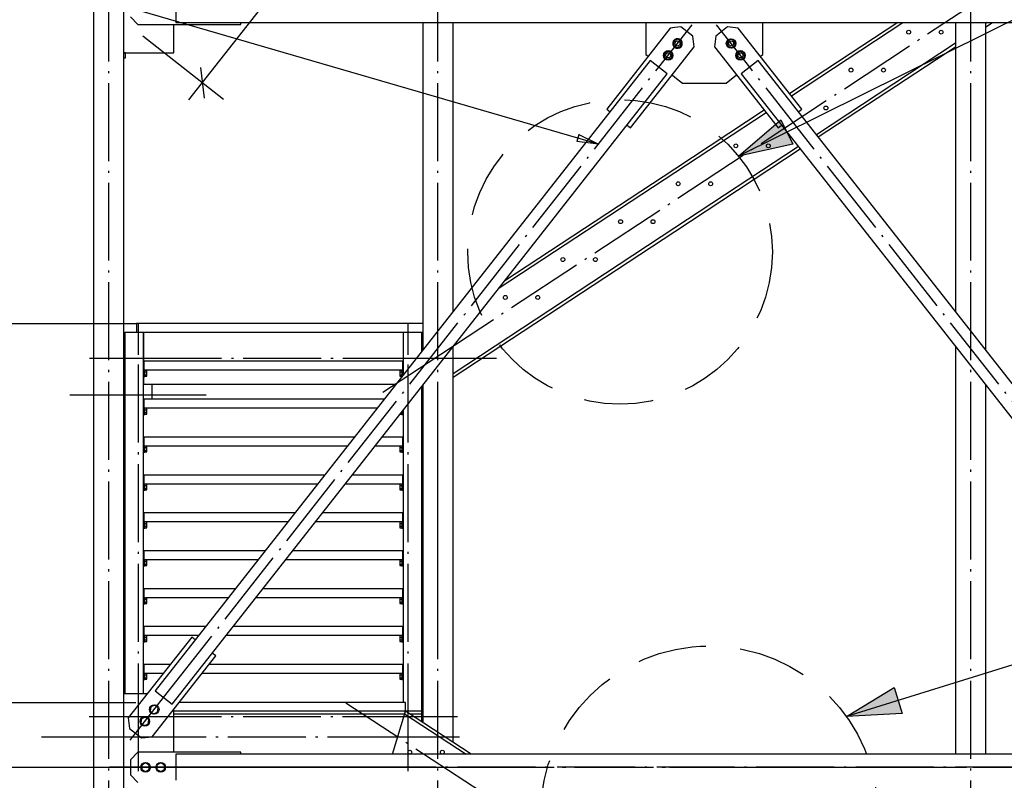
# Paper-space layout 'A0 Advance Steel' of a CAD drawing. Header units: millimetres. Extents: x 209 to 803, y 321 to 741.
# Tile 22 of 52: x 285 to 330, y 535 to 570. Entities that reach past the tile are written whole.
import ezdxf

# ---------------------------------------------------------------- set-up
doc = ezdxf.new("R2010")
doc.units = ezdxf.units.MM
doc.linetypes.add('ACAD_ISO04W100', pattern=[30, 24, -3, 0, -3])
doc.linetypes.add('HIDDEN2', pattern=[4.7625, 3.175, -1.5875])
doc.layers.get('0').update_dxf_attribs({"linetype": 'CONTINUOUS'})
for name, color, linetype in [('AS_Belki', 145, 'CONTINUOUS'), ('AS_Blachy', 30, 'CONTINUOUS'), ('AS_DIM_ON', 7, 'CONTINUOUS'), ('AS_INS_ON', 7, 'CONTINUOUS'), ('AS_Kraty', 9, 'CONTINUOUS'), ('AS_Schody', 253, 'CONTINUOUS'), ('AS_Sruby', 9, 'CONTINUOUS')]:
    doc.layers.add(name, color=color, linetype=linetype)

psp = doc.layouts.new('A0 Advance Steel')

# ---------------------------------------------------------------- hatches: boundary and pattern name
at = {"layer": 'AS_INS_ON'}
for points in [[(317.782, 563.844), (319.744, 565.514), (320.299, 564.394)], [(322.772, 537.955), (324.973, 539.296), (325.345, 538.103)]]:
    psp.add_hatch(color=256, dxfattribs=at).paths.add_polyline_path(points, flags=0)

# ---------------------------------------------------------------- linework, layer by layer
at = {"color": 0, "linetype": 'ByBlock', "lineweight": -2}
for p, q in [((310.408, 564.839), (310.315, 564.519)), ((310.408, 564.839), (311.321, 564.399)), ((311.321, 564.399), (310.315, 564.519))]:
    psp.add_line(p, q, dxfattribs=at)
at = {"color": 7}
psp.add_lwpolyline([(311.321, 564.399), (266.412, 577.462), (249.523, 577.462)], dxfattribs=at)
at = {"layer": 'AS_Belki', "linetype": 'Continuous', "ltscale": 0.15}
for p, q in [((288.006, 664.016), (288.006, 549.337)), ((289.406, 549.337), (289.406, 664.016)), ((291.806, 571.216), (291.806, 570.016)), ((291.806, 570.016), (314.838, 570.016)), ((303.206, 570.016), (303.206, 554.88)), ((304.606, 556.662), (304.606, 570.016)), ((314.838, 570.016), (340.606, 570.016)), ((327.806, 570.016), (327.806, 556.662)), ((329.206, 554.88), (329.206, 570.016)), ((313.712, 568.251), (298.851, 549.337)), ((314.498, 567.633), (313.712, 568.251)), ((318.699, 568.251), (317.913, 567.633)), ((333.56, 549.337), (318.699, 568.251)), ((300.123, 549.337), (314.498, 567.633)), ((317.913, 567.633), (332.289, 549.337)), ((304.606, 549.337), (304.606, 555.043)), ((327.806, 555.043), (327.806, 549.337)), ((289.406, 553.314), (289.455, 553.314)), ((290.305, 553.314), (290.316, 553.314)), ((290.706, 552.614), (290.706, 553.314)), ((303.206, 553.261), (303.206, 549.337)), ((329.206, 549.337), (329.206, 553.261)), ((289.406, 552.314), (289.455, 552.314)), ((288.006, 549.337), (288.006, 416.414)), ((289.406, 416.414), (289.406, 549.337)), ((298.851, 549.337), (290.846, 539.149)), ((291.632, 538.531), (300.123, 549.337)), ((303.206, 549.337), (303.206, 537.688)), ((304.606, 536.767), (304.606, 549.337)), ((327.806, 549.337), (327.806, 536.216)), ((329.206, 536.216), (329.206, 549.337)), ((290.846, 539.149), (291.632, 538.531)), ((314.838, 536.216), (291.806, 536.216)), ((291.806, 536.216), (291.806, 535.016)), ((340.606, 536.216), (314.838, 536.216))]:
    psp.add_line(p, q, dxfattribs=at)
at = {"layer": 'AS_Belki', "color": 10, "linetype": 'ACAD_ISO04W100', "ltscale": 0.15}
for points in [[(303.906, 413.914), (303.906, 416.414), (303.906, 708.563), (303.906, 711.063)], [(303.906, 413.914), (303.906, 416.414), (303.906, 708.563), (303.906, 711.063)], [(328.506, 413.914), (328.506, 416.414), (328.506, 708.563), (328.506, 711.063)], [(328.506, 413.914), (328.506, 416.414), (328.506, 708.563), (328.506, 711.063)], [(288.706, 413.914), (288.706, 416.414), (288.706, 701.866), (288.706, 704.366)], [(288.706, 413.914), (288.706, 416.414), (288.706, 701.866), (288.706, 704.366)], [(289.694, 536.874), (291.239, 538.84), (314.105, 567.942), (315.65, 569.908)], [(289.694, 536.874), (291.239, 538.84), (314.105, 567.942), (315.65, 569.908)], [(342.717, 536.874), (341.173, 538.84), (318.306, 567.942), (316.762, 569.908)], [(342.717, 536.874), (341.173, 538.84), (318.306, 567.942), (316.762, 569.908)], [(286.906, 552.814), (289.406, 552.814), (290.706, 552.814), (293.206, 552.814)], [(303.906, 552.814), (303.906, 552.814), (303.906, 552.814), (303.906, 552.814)], [(303.906, 540.654), (303.906, 542.268), (303.906, 551.006), (303.906, 552.62)], [(287.805, 537.964), (290.305, 537.964), (302.305, 537.964), (304.805, 537.964)], [(303.672, 535.616), (301.729, 535.616), (290.688, 535.616), (288.745, 535.616)], [(303.672, 535.616), (301.729, 535.616), (290.688, 535.616), (288.745, 535.616)], [(288.918, 535.616), (290.686, 535.616), (301.926, 535.616), (303.694, 535.616)], [(343.106, 535.616), (340.606, 535.616), (291.806, 535.616), (289.306, 535.616)], [(289.306, 535.616), (291.806, 535.616), (340.606, 535.616), (343.106, 535.616)], [(303.906, 535.616), (303.906, 535.616), (303.906, 535.616), (303.906, 535.616)], [(304.094, 535.616), (305.667, 535.616), (314.602, 535.616), (316.174, 535.616)], [(316.237, 535.616), (317.81, 535.616), (326.744, 535.616), (328.317, 535.616)], [(328.506, 535.616), (328.506, 535.616), (328.506, 535.616), (328.506, 535.616)], [(328.718, 535.616), (330.486, 535.616), (341.726, 535.616), (343.494, 535.616)], [(328.739, 535.616), (330.682, 535.616), (341.723, 535.616), (343.667, 535.616)]]:
    psp.add_lwpolyline(points, dxfattribs=at)
at = {"layer": 'AS_Blachy', "linetype": 'Continuous', "ltscale": 0.15}
for p, q in [((289.706, 570.266), (290.056, 569.916)), ((290.056, 569.916), (294.806, 569.916)), ((291.706, 568.616), (291.706, 569.916)), ((294.806, 569.916), (294.806, 570.016)), ((314.636, 569.751), (311.701, 566.016)), ((313.506, 570.016), (313.506, 568.541)), ((314.838, 569.775), (314.636, 569.751)), ((315.127, 569.81), (314.838, 569.775)), ((315.678, 569.377), (315.127, 569.81)), ((317.284, 569.81), (316.734, 569.377)), ((317.775, 569.751), (317.284, 569.81)), ((320.71, 566.016), (317.775, 569.751)), ((318.906, 568.541), (318.906, 570.016)), ((315.737, 568.886), (315.678, 569.377)), ((316.734, 569.377), (316.675, 568.886)), ((314.838, 567.743), (315.737, 568.886)), ((316.675, 568.886), (319.609, 565.151)), ((289.406, 568.616), (291.706, 568.616)), ((313.506, 568.541), (313.616, 568.454)), ((318.795, 568.454), (318.906, 568.541)), ((312.802, 565.151), (314.838, 567.743)), ((314.717, 567.589), (314.838, 567.493)), ((314.838, 567.493), (315.192, 567.216)), ((317.22, 567.216), (317.694, 567.589)), ((315.192, 567.216), (317.22, 567.216)), ((311.701, 566.016), (311.858, 565.892)), ((320.553, 565.892), (320.71, 566.016)), ((312.645, 565.275), (312.802, 565.151)), ((319.609, 565.151), (319.767, 565.275)), ((290.335, 554.364), (290.305, 554.364)), ((290.335, 553.664), (290.335, 554.364)), ((302.305, 554.364), (302.275, 554.364)), ((302.275, 554.364), (302.275, 553.695)), ((290.305, 553.664), (290.335, 553.664)), ((290.335, 552.614), (290.305, 552.614)), ((290.335, 551.914), (290.335, 552.614)), ((302.275, 552.076), (302.275, 551.914)), ((290.305, 551.914), (290.335, 551.914)), ((302.275, 551.914), (302.305, 551.914)), ((290.335, 550.864), (290.305, 550.864)), ((290.335, 550.164), (290.335, 550.864)), ((302.305, 550.864), (302.275, 550.864)), ((302.275, 550.864), (302.275, 550.164)), ((290.305, 550.164), (290.335, 550.164)), ((302.275, 550.164), (302.305, 550.164)), ((290.335, 549.114), (290.305, 549.114)), ((290.335, 548.414), (290.335, 549.114)), ((302.305, 549.114), (302.275, 549.114)), ((290.305, 548.414), (290.335, 548.414)), ((302.275, 548.714), (302.275, 548.414)), ((302.275, 548.414), (302.305, 548.414)), ((290.335, 547.364), (290.305, 547.364)), ((290.335, 546.664), (290.335, 547.364)), ((302.305, 547.364), (302.275, 547.364)), ((302.275, 547.364), (302.275, 546.664)), ((290.305, 546.664), (290.335, 546.664)), ((302.275, 546.664), (302.305, 546.664)), ((290.335, 545.614), (290.305, 545.614)), ((290.335, 544.914), (290.335, 545.614)), ((302.305, 545.614), (302.275, 545.614)), ((302.275, 545.614), (302.275, 544.914)), ((290.305, 544.914), (290.335, 544.914)), ((302.275, 544.914), (302.305, 544.914)), ((290.335, 543.864), (290.305, 543.864)), ((290.335, 543.164), (290.335, 543.864)), ((302.305, 543.864), (302.275, 543.864)), ((302.275, 543.864), (302.275, 543.164)), ((290.305, 543.164), (290.335, 543.164)), ((302.275, 543.164), (302.305, 543.164)), ((290.335, 542.114), (290.305, 542.114)), ((290.335, 541.414), (290.335, 542.114)), ((302.305, 542.114), (302.275, 542.114)), ((302.275, 542.114), (302.275, 541.414)), ((292.542, 541.631), (289.607, 537.896)), ((292.699, 541.508), (292.542, 541.631)), ((290.305, 541.414), (290.335, 541.414)), ((302.275, 541.414), (302.305, 541.414)), ((290.708, 537.031), (293.643, 540.766)), ((293.643, 540.766), (293.485, 540.89)), ((290.335, 540.364), (290.305, 540.364)), ((290.335, 539.664), (290.335, 540.364)), ((302.305, 540.364), (302.275, 540.364)), ((302.275, 540.364), (302.275, 539.664)), ((290.305, 539.664), (290.335, 539.664)), ((302.275, 539.664), (302.305, 539.664)), ((290.487, 539.016), (289.406, 539.016)), ((289.607, 537.896), (289.666, 537.405)), ((291.706, 536.316), (291.706, 538.301)), ((289.666, 537.405), (290.217, 536.972)), ((290.217, 536.972), (290.708, 537.031)), ((290.056, 536.316), (289.706, 535.966)), ((294.806, 536.316), (290.056, 536.316)), ((294.806, 536.216), (294.806, 536.316)), ((289.706, 535.966), (289.706, 535.266)), ((289.706, 535.266), (290.056, 534.916))]:
    psp.add_line(p, q, dxfattribs=at)
at = {"layer": 'AS_DIM_ON', "color": 8}
for p, q in [((292.405, 566.438), (321.14, 603.01)), ((294.006, 566.452), (290.278, 569.38)), ((269.579, 535.616), (289.806, 535.616))]:
    psp.add_line(p, q, dxfattribs=at)
at = {"layer": 'AS_DIM_ON', "color": 8, "linetype": 'ByBlock', "lineweight": -2}
psp.add_line((292.938, 567.926), (293.107, 566.522), dxfattribs=at)
at = {"layer": 'AS_INS_ON'}
for p, q in [((364.355, 586.933), (317.782, 563.844)), ((364.295, 550.904), (322.772, 537.955))]:
    psp.add_line(p, q, dxfattribs=at)
at = {"layer": 'AS_INS_ON', "color": 7}
for p, q in [((248.615, 556.114), (289.989, 556.114)), ((248.615, 538.614), (289.952, 538.614))]:
    psp.add_line(p, q, dxfattribs=at)
at = {"layer": 'AS_INS_ON'}
for points in [[(317.782, 563.844), (319.744, 565.514), (320.299, 564.394), (317.782, 563.844)], [(322.772, 537.955), (324.973, 539.296), (325.345, 538.103), (322.772, 537.955)]]:
    psp.add_lwpolyline(points, dxfattribs=at)
at = {"layer": 'AS_INS_ON', "color": 7, "linetype": 'HIDDEN2'}
for centre, radius in [((312.316, 559.417), 7.033), ((316.437, 533.433), 7.784)]:
    psp.add_circle(centre, radius, dxfattribs=at)
at = {"layer": 'AS_Kraty', "linetype": 'Continuous', "ltscale": 0.15}
for p, q in [((303.206, 556.114), (289.991, 556.114)), ((289.991, 556.114), (289.991, 555.714)), ((289.991, 555.714), (303.166, 555.714)), ((302.275, 554.364), (290.335, 554.364)), ((290.335, 553.964), (302.275, 553.964)), ((301.425, 552.614), (290.335, 552.614)), ((290.335, 552.214), (301.111, 552.214)), ((300.05, 550.864), (290.335, 550.864)), ((302.275, 550.864), (301.322, 550.864)), ((290.335, 550.464), (299.736, 550.464)), ((301.008, 550.464), (302.275, 550.464)), ((298.675, 549.114), (290.335, 549.114)), ((302.275, 549.114), (299.947, 549.114)), ((302.275, 549.114), (302.275, 548.714)), ((290.335, 548.714), (298.361, 548.714)), ((299.633, 548.714), (302.275, 548.714)), ((297.3, 547.364), (290.335, 547.364)), ((290.335, 546.964), (296.986, 546.964)), ((298.258, 546.964), (302.275, 546.964)), ((302.275, 547.364), (298.572, 547.364)), ((295.925, 545.614), (290.335, 545.614)), ((302.275, 545.614), (297.197, 545.614)), ((290.335, 545.214), (295.611, 545.214)), ((296.883, 545.214), (302.275, 545.214)), ((294.55, 543.864), (290.335, 543.864)), ((302.275, 543.864), (295.822, 543.864)), ((290.335, 543.464), (294.236, 543.464)), ((295.508, 543.464), (302.275, 543.464)), ((293.175, 542.114), (290.335, 542.114)), ((302.275, 542.114), (294.447, 542.114)), ((290.335, 541.714), (292.861, 541.714)), ((294.133, 541.714), (302.275, 541.714)), ((291.546, 540.364), (290.335, 540.364)), ((302.275, 540.364), (293.327, 540.364)), ((290.335, 539.964), (291.232, 539.964)), ((293.012, 539.964), (302.275, 539.964)), ((302.405, 538.614), (291.952, 538.614)), ((302.405, 538.214), (302.405, 538.614))]:
    psp.add_line(p, q, dxfattribs=at)
at = {"layer": 'AS_Schody', "linetype": 'Continuous', "ltscale": 0.15}
for p, q in [((325.143, 570.016), (320.148, 566.731)), ((320.229, 566.628), (325.38, 570.016)), ((329.206, 569.815), (329.511, 570.016)), ((329.274, 570.016), (329.206, 569.971)), ((327.806, 569.05), (321.388, 564.829)), ((321.469, 564.727), (327.806, 568.895)), ((318.974, 565.959), (314.838, 563.239)), ((314.838, 563.083), (319.055, 565.856)), ((320.55, 564.278), (314.838, 560.522)), ((314.838, 560.366), (320.63, 564.175)), ((306.736, 557.754), (314.838, 563.083)), ((314.838, 563.239), (306.989, 558.076)), ((314.838, 560.522), (304.606, 553.792)), ((304.606, 553.636), (314.838, 560.366)), ((289.455, 555.714), (289.991, 555.714)), ((289.455, 555.714), (289.455, 549.337)), ((290.305, 549.337), (290.305, 555.714)), ((290.316, 555.714), (290.316, 554.364)), ((302.305, 555.714), (302.305, 553.733)), ((303.155, 554.815), (303.155, 555.714)), ((303.166, 555.714), (303.206, 555.714)), ((303.166, 555.714), (303.166, 554.829)), ((303.166, 555.584), (303.206, 555.584)), ((290.316, 553.664), (290.316, 553.314)), ((290.316, 553.314), (301.975, 553.314)), ((303.155, 549.337), (303.155, 553.196)), ((302.305, 552.114), (302.305, 549.337)), ((289.455, 549.337), (289.455, 539.016)), ((290.305, 539.016), (290.305, 549.337)), ((302.305, 549.337), (302.305, 538.614)), ((303.155, 538.214), (303.155, 549.337)), ((302.406, 538.214), (291.706, 538.214)), ((291.706, 538.084), (302.367, 538.084)), ((301.807, 536.216), (302.406, 538.214)), ((302.406, 538.214), (302.367, 538.084)), ((302.367, 538.084), (305.207, 536.216)), ((305.444, 536.216), (302.406, 538.214)), ((303.155, 538.214), (302.406, 538.214)), ((302.603, 538.084), (303.155, 538.084)), ((303.155, 538.084), (303.155, 538.214)), ((303.155, 537.721), (303.155, 538.084))]:
    psp.add_line(p, q, dxfattribs=at)
at = {"layer": 'AS_Schody', "color": 10, "linetype": 'ACAD_ISO04W100', "ltscale": 0.15}
for points in [[(301.368, 552.943), (303.457, 554.317), (330.665, 572.211), (332.754, 573.585)], [(301.368, 552.943), (303.457, 554.317), (330.665, 572.211), (332.754, 573.585)], [(290.082, 535.443), (290.082, 536.817), (290.082, 554.711), (290.082, 556.085)], [(302.528, 535.443), (302.528, 536.817), (302.528, 554.711), (302.528, 556.085)], [(287.816, 554.514), (290.316, 554.514), (304.116, 554.514), (306.616, 554.514)], [(300.666, 554.514), (303.166, 554.514), (304.116, 554.514), (306.616, 554.514)], [(302.528, 554.514), (302.528, 554.514), (302.528, 554.514), (302.528, 554.514)], [(331.043, 517.943), (328.955, 519.317), (301.746, 537.211), (299.658, 538.585)], [(331.043, 517.943), (328.955, 519.317), (301.746, 537.211), (299.658, 538.585)], [(304.906, 537.014), (302.406, 537.014), (288.106, 537.014), (285.606, 537.014)], [(304.906, 537.014), (302.406, 537.014), (289.776, 537.014), (287.276, 537.014)], [(302.528, 537.014), (302.528, 537.014), (302.528, 537.014), (302.528, 537.014)]]:
    psp.add_lwpolyline(points, dxfattribs=at)
at = {"layer": 'AS_Schody', "linetype": 'Continuous', "ltscale": 0.15}
for centre in [(325.642, 569.564), (327.142, 569.564), (322.981, 567.814), (324.481, 567.814), (321.821, 566.064), (317.66, 564.314), (319.16, 564.314), (314.999, 562.564), (316.499, 562.564), (312.338, 560.814), (313.838, 560.814), (309.677, 559.064), (311.177, 559.064), (307.016, 557.314), (308.516, 557.314), (302.608, 536.314), (304.108, 536.314)]:
    psp.add_circle(centre, 0.09, dxfattribs=at)
at = {"layer": 'AS_Sruby', "linetype": 'Continuous', "ltscale": 0.15}
for p, q in [((314.998, 569.239), (314.838, 569.175)), ((315.154, 569.117), (314.998, 569.239)), ((317.413, 569.239), (317.258, 569.117)), ((317.597, 569.165), (317.413, 569.239)), ((314.815, 569.165), (314.786, 568.97)), ((314.786, 568.97), (314.838, 568.929)), ((314.838, 569.175), (314.815, 569.165)), ((314.838, 568.929), (314.942, 568.848)), ((314.942, 568.848), (315.126, 568.921)), ((315.126, 568.921), (315.154, 569.117)), ((317.258, 569.117), (317.286, 568.921)), ((317.286, 568.921), (317.469, 568.848)), ((317.469, 568.848), (317.625, 568.97)), ((317.625, 568.97), (317.597, 569.165)), ((289.486, 568.612), (289.406, 568.612)), ((289.406, 568.374), (289.486, 568.374)), ((289.486, 568.597), (289.486, 568.612)), ((289.486, 568.567), (289.486, 568.597)), ((289.486, 568.525), (289.486, 568.567)), ((289.486, 568.479), (289.486, 568.525)), ((289.486, 568.434), (289.486, 568.479)), ((289.486, 568.398), (289.486, 568.434)), ((289.486, 568.377), (289.486, 568.398)), ((289.486, 568.374), (289.486, 568.377)), ((314.382, 568.615), (314.354, 568.419)), ((314.354, 568.419), (314.509, 568.297)), ((314.566, 568.689), (314.382, 568.615)), ((314.509, 568.297), (314.693, 568.371)), ((314.721, 568.566), (314.566, 568.689)), ((314.693, 568.371), (314.721, 568.566)), ((317.846, 568.689), (317.69, 568.566)), ((317.69, 568.566), (317.718, 568.371)), ((317.718, 568.371), (317.902, 568.297)), ((318.029, 568.615), (317.846, 568.689)), ((317.902, 568.297), (318.057, 568.419)), ((318.057, 568.419), (318.029, 568.615)), ((290.365, 553.961), (290.365, 553.964)), ((290.365, 553.953), (290.365, 553.961)), ((290.365, 553.939), (290.365, 553.953)), ((290.465, 553.948), (290.365, 553.948)), ((290.365, 553.92), (290.365, 553.939)), ((290.365, 553.897), (290.365, 553.92)), ((290.365, 553.871), (290.365, 553.897)), ((290.365, 553.881), (290.465, 553.881)), ((290.365, 553.843), (290.365, 553.871)), ((290.365, 553.814), (290.365, 553.843)), ((290.365, 553.785), (290.365, 553.814)), ((290.365, 553.757), (290.365, 553.785)), ((290.465, 553.881), (290.465, 553.948)), ((290.465, 553.747), (290.465, 553.881)), ((302.245, 553.948), (302.145, 553.948)), ((302.145, 553.948), (302.145, 553.881)), ((302.145, 553.881), (302.245, 553.881)), ((302.145, 553.881), (302.145, 553.747)), ((302.245, 553.964), (302.245, 553.961)), ((302.245, 553.961), (302.245, 553.953)), ((302.245, 553.953), (302.245, 553.939)), ((302.245, 553.939), (302.245, 553.92)), ((302.245, 553.92), (302.245, 553.897)), ((302.245, 553.897), (302.245, 553.871)), ((302.245, 553.871), (302.245, 553.843)), ((302.245, 553.843), (302.245, 553.814)), ((302.245, 553.814), (302.245, 553.785)), ((302.245, 553.785), (302.245, 553.757)), ((290.335, 553.664), (290.365, 553.664)), ((290.365, 553.731), (290.365, 553.757)), ((290.365, 553.747), (290.465, 553.747)), ((290.365, 553.708), (290.365, 553.731)), ((290.365, 553.689), (290.365, 553.708)), ((290.365, 553.675), (290.365, 553.689)), ((290.365, 553.68), (290.465, 553.68)), ((290.365, 553.667), (290.365, 553.675)), ((290.365, 553.664), (290.365, 553.667)), ((290.465, 553.68), (290.465, 553.747)), ((302.145, 553.747), (302.245, 553.747)), ((302.145, 553.747), (302.145, 553.68)), ((302.145, 553.68), (302.245, 553.68)), ((302.245, 553.757), (302.245, 553.731)), ((302.245, 553.731), (302.245, 553.708)), ((302.245, 553.708), (302.245, 553.689)), ((302.245, 553.689), (302.245, 553.675)), ((302.245, 553.675), (302.245, 553.667)), ((302.245, 553.667), (302.245, 553.664)), ((302.245, 553.664), (302.25, 553.664)), ((290.365, 552.211), (290.365, 552.214)), ((290.365, 552.203), (290.365, 552.211)), ((290.365, 552.189), (290.365, 552.203)), ((290.465, 552.198), (290.365, 552.198)), ((290.365, 552.17), (290.365, 552.189)), ((290.365, 552.147), (290.365, 552.17)), ((290.365, 552.121), (290.365, 552.147)), ((290.365, 552.131), (290.465, 552.131)), ((290.365, 552.093), (290.365, 552.121)), ((290.365, 552.064), (290.365, 552.093)), ((290.365, 552.035), (290.365, 552.064)), ((290.365, 552.007), (290.365, 552.035)), ((290.365, 551.981), (290.365, 552.007)), ((290.365, 551.997), (290.465, 551.997)), ((290.365, 551.958), (290.365, 551.981)), ((290.365, 551.939), (290.365, 551.958)), ((290.465, 552.131), (290.465, 552.198)), ((290.465, 551.997), (290.465, 552.131)), ((290.465, 551.93), (290.465, 551.997)), ((302.213, 551.997), (302.245, 551.997)), ((302.245, 552.038), (302.245, 552.035)), ((302.245, 552.035), (302.245, 552.007)), ((302.245, 552.007), (302.245, 551.981)), ((302.245, 551.981), (302.245, 551.958)), ((302.245, 551.958), (302.245, 551.939)), ((290.335, 551.914), (290.365, 551.914)), ((290.365, 551.925), (290.365, 551.939)), ((290.365, 551.93), (290.465, 551.93)), ((290.365, 551.917), (290.365, 551.925)), ((290.365, 551.914), (290.365, 551.917)), ((302.16, 551.93), (302.245, 551.93)), ((302.245, 551.939), (302.245, 551.925)), ((302.245, 551.925), (302.245, 551.917)), ((302.245, 551.917), (302.245, 551.914)), ((302.245, 551.914), (302.275, 551.914)), ((290.335, 550.164), (290.365, 550.164)), ((290.365, 550.461), (290.365, 550.464)), ((290.365, 550.453), (290.365, 550.461)), ((290.365, 550.439), (290.365, 550.453)), ((290.465, 550.448), (290.365, 550.448)), ((290.365, 550.42), (290.365, 550.439)), ((290.365, 550.397), (290.365, 550.42)), ((290.365, 550.371), (290.365, 550.397)), ((290.365, 550.381), (290.465, 550.381)), ((290.365, 550.343), (290.365, 550.371)), ((290.365, 550.314), (290.365, 550.343)), ((290.365, 550.285), (290.365, 550.314)), ((290.365, 550.257), (290.365, 550.285)), ((290.365, 550.231), (290.365, 550.257)), ((290.365, 550.247), (290.465, 550.247)), ((290.365, 550.208), (290.365, 550.231)), ((290.365, 550.189), (290.365, 550.208)), ((290.365, 550.175), (290.365, 550.189)), ((290.365, 550.18), (290.465, 550.18)), ((290.365, 550.167), (290.365, 550.175)), ((290.365, 550.164), (290.365, 550.167)), ((290.465, 550.381), (290.465, 550.448)), ((290.465, 550.247), (290.465, 550.381)), ((290.465, 550.18), (290.465, 550.247)), ((302.245, 550.448), (302.145, 550.448)), ((302.145, 550.448), (302.145, 550.381)), ((302.145, 550.381), (302.245, 550.381)), ((302.145, 550.381), (302.145, 550.247)), ((302.145, 550.247), (302.245, 550.247)), ((302.145, 550.247), (302.145, 550.18)), ((302.145, 550.18), (302.245, 550.18)), ((302.245, 550.464), (302.245, 550.461)), ((302.245, 550.461), (302.245, 550.453)), ((302.245, 550.453), (302.245, 550.439)), ((302.245, 550.439), (302.245, 550.42)), ((302.245, 550.42), (302.245, 550.397)), ((302.245, 550.397), (302.245, 550.371)), ((302.245, 550.371), (302.245, 550.343)), ((302.245, 550.343), (302.245, 550.314)), ((302.245, 550.314), (302.245, 550.285)), ((302.245, 550.285), (302.245, 550.257)), ((302.245, 550.257), (302.245, 550.231)), ((302.245, 550.231), (302.245, 550.208)), ((302.245, 550.208), (302.245, 550.189)), ((302.245, 550.189), (302.245, 550.175)), ((302.245, 550.175), (302.245, 550.167)), ((302.245, 550.167), (302.245, 550.164)), ((302.245, 550.164), (302.275, 550.164)), ((290.335, 548.414), (290.365, 548.414)), ((290.365, 548.711), (290.365, 548.714)), ((290.365, 548.703), (290.365, 548.711)), ((290.365, 548.689), (290.365, 548.703)), ((290.465, 548.698), (290.365, 548.698)), ((290.365, 548.67), (290.365, 548.689)), ((290.365, 548.647), (290.365, 548.67)), ((290.365, 548.621), (290.365, 548.647)), ((290.365, 548.631), (290.465, 548.631)), ((290.365, 548.593), (290.365, 548.621)), ((290.365, 548.564), (290.365, 548.593)), ((290.365, 548.535), (290.365, 548.564)), ((290.365, 548.507), (290.365, 548.535)), ((290.365, 548.481), (290.365, 548.507)), ((290.365, 548.497), (290.465, 548.497)), ((290.365, 548.458), (290.365, 548.481)), ((290.365, 548.439), (290.365, 548.458)), ((290.365, 548.425), (290.365, 548.439)), ((290.365, 548.43), (290.465, 548.43)), ((290.365, 548.417), (290.365, 548.425)), ((290.365, 548.414), (290.365, 548.417)), ((290.465, 548.631), (290.465, 548.698)), ((290.465, 548.497), (290.465, 548.631)), ((290.465, 548.43), (290.465, 548.497)), ((302.245, 548.698), (302.145, 548.698)), ((302.145, 548.698), (302.145, 548.631)), ((302.145, 548.631), (302.245, 548.631)), ((302.145, 548.631), (302.145, 548.497)), ((302.145, 548.497), (302.245, 548.497)), ((302.145, 548.497), (302.145, 548.43)), ((302.145, 548.43), (302.245, 548.43)), ((302.245, 548.714), (302.245, 548.711)), ((302.245, 548.711), (302.245, 548.703)), ((302.245, 548.703), (302.245, 548.689)), ((302.245, 548.689), (302.245, 548.67)), ((302.245, 548.67), (302.245, 548.647)), ((302.245, 548.647), (302.245, 548.621)), ((302.245, 548.621), (302.245, 548.593)), ((302.245, 548.593), (302.245, 548.564)), ((302.245, 548.564), (302.245, 548.535)), ((302.245, 548.535), (302.245, 548.507)), ((302.245, 548.507), (302.245, 548.481)), ((302.245, 548.481), (302.245, 548.458)), ((302.245, 548.458), (302.245, 548.439)), ((302.245, 548.439), (302.245, 548.425)), ((302.245, 548.425), (302.245, 548.417)), ((302.245, 548.417), (302.245, 548.414)), ((302.245, 548.414), (302.275, 548.414)), ((290.365, 546.961), (290.365, 546.964)), ((290.365, 546.953), (290.365, 546.961)), ((290.365, 546.939), (290.365, 546.953)), ((290.465, 546.948), (290.365, 546.948)), ((290.465, 546.881), (290.465, 546.948)), ((302.245, 546.948), (302.145, 546.948)), ((302.145, 546.948), (302.145, 546.881)), ((302.245, 546.964), (302.245, 546.961)), ((302.245, 546.961), (302.245, 546.953)), ((302.245, 546.953), (302.245, 546.939)), ((290.335, 546.664), (290.365, 546.664)), ((290.365, 546.92), (290.365, 546.939)), ((290.365, 546.897), (290.365, 546.92)), ((290.365, 546.871), (290.365, 546.897)), ((290.365, 546.881), (290.465, 546.881)), ((290.365, 546.843), (290.365, 546.871)), ((290.365, 546.814), (290.365, 546.843)), ((290.365, 546.785), (290.365, 546.814)), ((290.365, 546.757), (290.365, 546.785)), ((290.365, 546.731), (290.365, 546.757)), ((290.365, 546.747), (290.465, 546.747)), ((290.365, 546.708), (290.365, 546.731)), ((290.365, 546.689), (290.365, 546.708)), ((290.365, 546.675), (290.365, 546.689)), ((290.365, 546.68), (290.465, 546.68)), ((290.365, 546.667), (290.365, 546.675)), ((290.365, 546.664), (290.365, 546.667)), ((290.465, 546.747), (290.465, 546.881)), ((290.465, 546.68), (290.465, 546.747)), ((302.145, 546.881), (302.245, 546.881)), ((302.145, 546.881), (302.145, 546.747)), ((302.145, 546.747), (302.245, 546.747)), ((302.145, 546.747), (302.145, 546.68)), ((302.145, 546.68), (302.245, 546.68)), ((302.245, 546.939), (302.245, 546.92)), ((302.245, 546.92), (302.245, 546.897)), ((302.245, 546.897), (302.245, 546.871)), ((302.245, 546.871), (302.245, 546.843)), ((302.245, 546.843), (302.245, 546.814)), ((302.245, 546.814), (302.245, 546.785)), ((302.245, 546.785), (302.245, 546.757)), ((302.245, 546.757), (302.245, 546.731)), ((302.245, 546.731), (302.245, 546.708)), ((302.245, 546.708), (302.245, 546.689)), ((302.245, 546.689), (302.245, 546.675)), ((302.245, 546.675), (302.245, 546.667)), ((302.245, 546.667), (302.245, 546.664)), ((302.245, 546.664), (302.275, 546.664)), ((290.365, 545.211), (290.365, 545.214)), ((290.365, 545.203), (290.365, 545.211)), ((290.365, 545.189), (290.365, 545.203)), ((290.465, 545.198), (290.365, 545.198)), ((290.365, 545.17), (290.365, 545.189)), ((290.365, 545.147), (290.365, 545.17)), ((290.365, 545.121), (290.365, 545.147)), ((290.365, 545.131), (290.465, 545.131)), ((290.465, 545.131), (290.465, 545.198)), ((290.465, 544.997), (290.465, 545.131)), ((302.245, 545.198), (302.145, 545.198)), ((302.145, 545.198), (302.145, 545.131)), ((302.145, 545.131), (302.245, 545.131)), ((302.145, 545.131), (302.145, 544.997)), ((302.245, 545.214), (302.245, 545.211)), ((302.245, 545.211), (302.245, 545.203)), ((302.245, 545.203), (302.245, 545.189)), ((302.245, 545.189), (302.245, 545.17)), ((302.245, 545.17), (302.245, 545.147)), ((302.245, 545.147), (302.245, 545.121)), ((290.335, 544.914), (290.365, 544.914)), ((290.365, 545.093), (290.365, 545.121)), ((290.365, 545.064), (290.365, 545.093)), ((290.365, 545.035), (290.365, 545.064)), ((290.365, 545.007), (290.365, 545.035)), ((290.365, 544.981), (290.365, 545.007)), ((290.365, 544.997), (290.465, 544.997)), ((290.365, 544.958), (290.365, 544.981)), ((290.365, 544.939), (290.365, 544.958)), ((290.365, 544.925), (290.365, 544.939)), ((290.365, 544.93), (290.465, 544.93)), ((290.365, 544.917), (290.365, 544.925)), ((290.365, 544.914), (290.365, 544.917)), ((290.465, 544.93), (290.465, 544.997)), ((302.145, 544.997), (302.245, 544.997)), ((302.145, 544.997), (302.145, 544.93)), ((302.145, 544.93), (302.245, 544.93)), ((302.245, 545.121), (302.245, 545.093)), ((302.245, 545.093), (302.245, 545.064)), ((302.245, 545.064), (302.245, 545.035)), ((302.245, 545.035), (302.245, 545.007)), ((302.245, 545.007), (302.245, 544.981)), ((302.245, 544.981), (302.245, 544.958)), ((302.245, 544.958), (302.245, 544.939)), ((302.245, 544.939), (302.245, 544.925)), ((302.245, 544.925), (302.245, 544.917)), ((302.245, 544.917), (302.245, 544.914)), ((302.245, 544.914), (302.275, 544.914)), ((290.365, 543.461), (290.365, 543.464)), ((290.365, 543.453), (290.365, 543.461)), ((290.365, 543.439), (290.365, 543.453)), ((290.465, 543.448), (290.365, 543.448)), ((290.365, 543.42), (290.365, 543.439)), ((290.365, 543.397), (290.365, 543.42)), ((290.365, 543.371), (290.365, 543.397)), ((290.365, 543.381), (290.465, 543.381)), ((290.365, 543.343), (290.365, 543.371)), ((290.365, 543.314), (290.365, 543.343)), ((290.365, 543.285), (290.365, 543.314)), ((290.465, 543.381), (290.465, 543.448)), ((290.465, 543.247), (290.465, 543.381)), ((302.245, 543.448), (302.145, 543.448)), ((302.145, 543.448), (302.145, 543.381)), ((302.145, 543.381), (302.245, 543.381)), ((302.145, 543.381), (302.145, 543.247)), ((302.245, 543.464), (302.245, 543.461)), ((302.245, 543.461), (302.245, 543.453)), ((302.245, 543.453), (302.245, 543.439)), ((302.245, 543.439), (302.245, 543.42)), ((302.245, 543.42), (302.245, 543.397)), ((302.245, 543.397), (302.245, 543.371)), ((302.245, 543.371), (302.245, 543.343)), ((302.245, 543.343), (302.245, 543.314)), ((302.245, 543.314), (302.245, 543.285)), ((290.335, 543.164), (290.365, 543.164)), ((290.365, 543.257), (290.365, 543.285)), ((290.365, 543.231), (290.365, 543.257)), ((290.365, 543.247), (290.465, 543.247)), ((290.365, 543.208), (290.365, 543.231)), ((290.365, 543.189), (290.365, 543.208)), ((290.365, 543.175), (290.365, 543.189)), ((290.365, 543.18), (290.465, 543.18)), ((290.365, 543.167), (290.365, 543.175)), ((290.365, 543.164), (290.365, 543.167)), ((290.465, 543.18), (290.465, 543.247)), ((302.145, 543.247), (302.245, 543.247)), ((302.145, 543.247), (302.145, 543.18)), ((302.145, 543.18), (302.245, 543.18)), ((302.245, 543.285), (302.245, 543.257)), ((302.245, 543.257), (302.245, 543.231)), ((302.245, 543.231), (302.245, 543.208)), ((302.245, 543.208), (302.245, 543.189)), ((302.245, 543.189), (302.245, 543.175)), ((302.245, 543.175), (302.245, 543.167)), ((302.245, 543.167), (302.245, 543.164)), ((302.245, 543.164), (302.275, 543.164)), ((290.365, 541.711), (290.365, 541.714)), ((290.365, 541.703), (290.365, 541.711)), ((290.365, 541.689), (290.365, 541.703)), ((290.465, 541.698), (290.365, 541.698)), ((290.365, 541.67), (290.365, 541.689)), ((290.365, 541.647), (290.365, 541.67)), ((290.365, 541.621), (290.365, 541.647)), ((290.365, 541.631), (290.465, 541.631)), ((290.365, 541.593), (290.365, 541.621)), ((290.365, 541.564), (290.365, 541.593)), ((290.365, 541.535), (290.365, 541.564)), ((290.365, 541.507), (290.365, 541.535)), ((290.365, 541.481), (290.365, 541.507)), ((290.365, 541.497), (290.465, 541.497)), ((290.465, 541.631), (290.465, 541.698)), ((290.465, 541.497), (290.465, 541.631)), ((290.465, 541.43), (290.465, 541.497)), ((302.245, 541.698), (302.145, 541.698)), ((302.145, 541.698), (302.145, 541.631)), ((302.145, 541.631), (302.245, 541.631)), ((302.145, 541.631), (302.145, 541.497)), ((302.145, 541.497), (302.245, 541.497)), ((302.145, 541.497), (302.145, 541.43)), ((302.245, 541.714), (302.245, 541.711)), ((302.245, 541.711), (302.245, 541.703)), ((302.245, 541.703), (302.245, 541.689)), ((302.245, 541.689), (302.245, 541.67)), ((302.245, 541.67), (302.245, 541.647)), ((302.245, 541.647), (302.245, 541.621)), ((302.245, 541.621), (302.245, 541.593)), ((302.245, 541.593), (302.245, 541.564)), ((302.245, 541.564), (302.245, 541.535)), ((302.245, 541.535), (302.245, 541.507)), ((302.245, 541.507), (302.245, 541.481)), ((290.335, 541.414), (290.365, 541.414)), ((290.365, 541.458), (290.365, 541.481)), ((290.365, 541.439), (290.365, 541.458)), ((290.365, 541.425), (290.365, 541.439)), ((290.365, 541.43), (290.465, 541.43)), ((290.365, 541.417), (290.365, 541.425)), ((290.365, 541.414), (290.365, 541.417)), ((302.145, 541.43), (302.245, 541.43)), ((302.245, 541.481), (302.245, 541.458)), ((302.245, 541.458), (302.245, 541.439)), ((302.245, 541.439), (302.245, 541.425)), ((302.245, 541.425), (302.245, 541.417)), ((302.245, 541.417), (302.245, 541.414)), ((302.245, 541.414), (302.275, 541.414)), ((290.365, 539.961), (290.365, 539.964)), ((290.365, 539.953), (290.365, 539.961)), ((290.365, 539.939), (290.365, 539.953)), ((290.465, 539.948), (290.365, 539.948)), ((290.365, 539.92), (290.365, 539.939)), ((290.365, 539.897), (290.365, 539.92)), ((290.365, 539.871), (290.365, 539.897)), ((290.365, 539.881), (290.465, 539.881)), ((290.365, 539.843), (290.365, 539.871)), ((290.365, 539.814), (290.365, 539.843)), ((290.365, 539.785), (290.365, 539.814)), ((290.365, 539.757), (290.365, 539.785)), ((290.365, 539.731), (290.365, 539.757)), ((290.365, 539.747), (290.465, 539.747)), ((290.365, 539.708), (290.365, 539.731)), ((290.365, 539.689), (290.365, 539.708)), ((290.365, 539.675), (290.365, 539.689)), ((290.365, 539.68), (290.465, 539.68)), ((290.365, 539.667), (290.365, 539.675)), ((290.465, 539.881), (290.465, 539.948)), ((290.465, 539.747), (290.465, 539.881)), ((290.465, 539.68), (290.465, 539.747)), ((302.245, 539.948), (302.145, 539.948)), ((302.145, 539.948), (302.145, 539.881)), ((302.145, 539.881), (302.245, 539.881)), ((302.145, 539.881), (302.145, 539.747)), ((302.145, 539.747), (302.245, 539.747)), ((302.145, 539.747), (302.145, 539.68)), ((302.145, 539.68), (302.245, 539.68)), ((302.245, 539.964), (302.245, 539.961)), ((302.245, 539.961), (302.245, 539.953)), ((302.245, 539.953), (302.245, 539.939)), ((302.245, 539.939), (302.245, 539.92)), ((302.245, 539.92), (302.245, 539.897)), ((302.245, 539.897), (302.245, 539.871)), ((302.245, 539.871), (302.245, 539.843)), ((302.245, 539.843), (302.245, 539.814)), ((302.245, 539.814), (302.245, 539.785)), ((302.245, 539.785), (302.245, 539.757)), ((302.245, 539.757), (302.245, 539.731)), ((302.245, 539.731), (302.245, 539.708)), ((302.245, 539.708), (302.245, 539.689)), ((302.245, 539.689), (302.245, 539.675)), ((302.245, 539.675), (302.245, 539.667)), ((290.335, 539.664), (290.365, 539.664)), ((290.365, 539.664), (290.365, 539.667)), ((302.245, 539.667), (302.245, 539.664)), ((302.245, 539.664), (302.275, 539.664)), ((290.649, 538.413), (290.621, 538.215)), ((290.835, 538.487), (290.649, 538.413)), ((290.992, 538.364), (290.835, 538.487)), ((290.963, 538.166), (290.992, 538.364)), ((290.217, 537.862), (290.188, 537.665)), ((290.402, 537.937), (290.217, 537.862)), ((290.559, 537.813), (290.402, 537.937)), ((290.621, 538.215), (290.778, 538.091)), ((290.778, 538.091), (290.963, 538.166)), ((290.188, 537.665), (290.345, 537.541)), ((290.345, 537.541), (290.531, 537.615)), ((290.531, 537.615), (290.559, 537.813)), ((290.406, 535.816), (290.233, 535.716)), ((290.233, 535.716), (290.233, 535.516)), ((290.579, 535.716), (290.406, 535.816)), ((290.579, 535.516), (290.579, 535.716)), ((291.106, 535.816), (290.933, 535.716)), ((290.933, 535.716), (290.933, 535.516)), ((291.279, 535.716), (291.106, 535.816)), ((291.279, 535.516), (291.279, 535.716)), ((290.233, 535.516), (290.406, 535.416)), ((290.406, 535.416), (290.579, 535.516)), ((290.933, 535.516), (291.106, 535.416)), ((291.106, 535.416), (291.279, 535.516))]:
    psp.add_line(p, q, dxfattribs=at)
for centre, radius in [((317.441, 569.043), 0.22), ((314.97, 569.043), 0.12), ((317.441, 569.043), 0.12), ((314.538, 568.493), 0.22), ((314.538, 568.493), 0.12), ((317.874, 568.493), 0.22), ((317.874, 568.493), 0.12), ((290.806, 538.289), 0.22), ((290.374, 537.739), 0.22), ((290.406, 535.616), 0.22), ((291.106, 535.616), 0.22)]:
    psp.add_circle(centre, radius, dxfattribs=at)
for start, end in [(126.7482, 233.2518), (233.2518, 126.7482)]:
    psp.add_arc((314.97, 569.043), 0.22, start, end, dxfattribs=at)

doc.saveas('drawing.dxf')
